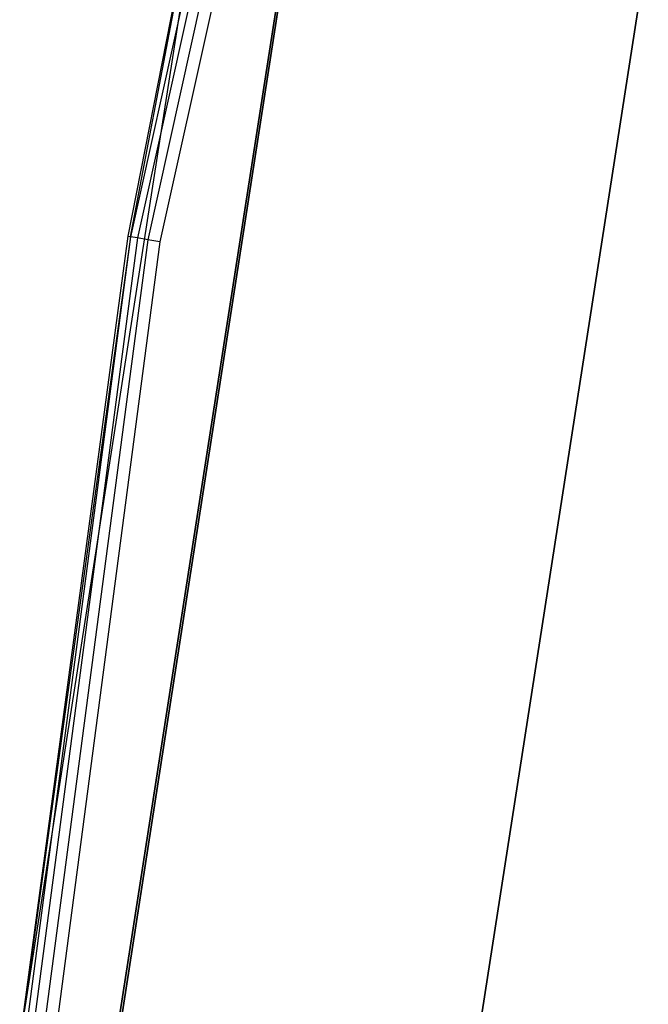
# Model space of a CAD drawing. Extents: x -12.6 to 17.4, y -15 to 15.
# Tile 11 of 27: x -12.5 to -11.5, y 1.4 to 2.9. Entities that reach past the tile are written whole.
import ezdxf

# ---------------------------------------------------------------- set-up
doc = ezdxf.new("R2010")
doc.units = 0
doc.header["$LTSCALE"] = 2.54
doc.layers.get('0').update_dxf_attribs({"color": 13, "linetype": 'CONTINUOUS'})

# ---------------------------------------------------------------- blocks, each defined once
blk = doc.blocks.new('Z_O_ENIE_LID_ROUND_LED_50W')
at = {"color": 0}
for p, q in [((0.6648, 3.8813, 4.8165), (0.3816, 2.6041, 4.8165)), ((0.6648, 3.8813, 4.8165), (0.3816, 2.6041, 4.8165)), ((0.6753, 3.8785, 4.8327), (0.3923, 2.6022, 4.8327)), ((0.6753, 3.8785, 4.8327), (0.3923, 2.6022, 4.8327)), ((0.6909, 3.8743, 4.8435), (0.4083, 2.5994, 4.8435)), ((0.6909, 3.8743, 4.8435), (0.4083, 2.5994, 4.8435)), ((0.7094, 3.8693, 4.8473), (0.4271, 2.596, 4.8473)), ((0.7094, 3.8693, 4.8473), (0.4271, 2.596, 4.8473)), ((0.4973, 3.209, 0.4473), (0.214, 1.384, 0.4473)), ((0.4973, 3.209, 0.4473), (0.214, 1.384, 0.4473)), ((0.3779, 2.6047, 4.7973), (0.4973, 3.209, 0.4473)), ((0.3779, 2.6047, 4.7973), (0.4973, 3.209, 0.4473)), ((0.3779, 2.6047, 4.7973), (0.4973, 3.209, 4.7973)), ((0.3779, 2.6047, 4.7973), (0.4973, 3.209, 4.7973)), ((0.3816, 2.6041, 4.8165), (0.4973, 3.209, 4.7973)), ((0.3816, 2.6041, 4.8165), (0.4973, 3.209, 4.7973)), ((0.3633, 1.3702, 0.4473), (0.6438, 3.1769, 0.4473)), ((0.6438, 3.1769, 2.3473), (0.3633, 1.3702, 2.3473)), ((0.3633, 1.3702, 2.5473), (0.6438, 3.1769, 2.5473)), ((0.6438, 3.1769, 4.8473), (0.3633, 1.3702, 4.8473)), ((0.6438, 3.1769, 4.8473), (0.3633, 1.3702, 4.8473)), ((0.3633, 1.3702, 0.4473), (0.6438, 3.1769, 0.4473)), ((0.3633, 1.3702, 2.5473), (0.6438, 3.1769, 2.5473)), ((0.6438, 3.1769, 2.3473), (0.3633, 1.3702, 2.3473)), ((0.9102, 1.3194, 4.5905), (1.1803, 3.0592, 4.5905)), ((1.1803, 3.0592, 3.2905), (0.9102, 1.3194, 3.2905)), ((0.9102, 1.3194, 4.5905), (1.1803, 3.0592, 4.5905)), ((1.1803, 3.0592, 3.2905), (0.9102, 1.3194, 3.2905)), ((0.3816, 2.6041, 4.8165), (0.2109, 1.307, 4.8165)), ((0.3816, 2.6041, 4.8165), (0.2109, 1.307, 4.8165)), ((0.214, 1.384, 0.4473), (0.3779, 2.6047, 4.7973)), ((0.214, 1.384, 4.7973), (0.3779, 2.6047, 4.7973)), ((0.214, 1.384, 0.4473), (0.3779, 2.6047, 4.7973)), ((0.214, 1.384, 4.7973), (0.3779, 2.6047, 4.7973)), ((0.3816, 2.6041, 4.8165), (0.214, 1.384, 4.7973)), ((0.3816, 2.6041, 4.8165), (0.214, 1.384, 4.7973)), ((0.3923, 2.6022, 4.8327), (0.2217, 1.3061, 4.8327)), ((0.3923, 2.6022, 4.8327), (0.2217, 1.3061, 4.8327)), ((0.4083, 2.5994, 4.8435), (0.2378, 1.3046, 4.8435)), ((0.4083, 2.5994, 4.8435), (0.2378, 1.3046, 4.8435)), ((0.3779, 2.6047, 4.7973), (0.3816, 2.6041, 4.8165)), ((0.3779, 2.6047, 4.7973), (0.3816, 2.6041, 4.8165)), ((0.3923, 2.6022, 4.8327), (0.3816, 2.6041, 4.8165)), ((0.3923, 2.6022, 4.8327), (0.3816, 2.6041, 4.8165)), ((0.4083, 2.5994, 4.8435), (0.3923, 2.6022, 4.8327)), ((0.4083, 2.5994, 4.8435), (0.3923, 2.6022, 4.8327)), ((0.4271, 2.596, 4.8473), (0.4083, 2.5994, 4.8435)), ((0.4271, 2.596, 4.8473), (0.4083, 2.5994, 4.8435)), ((0.4271, 2.596, 4.8473), (0.2569, 1.303, 4.8473)), ((0.4271, 2.596, 4.8473), (0.2569, 1.303, 4.8473))]:
    blk.add_line(p, q, dxfattribs=at)

msp = doc.modelspace()

# ---------------------------------------------------------------- linework, layer by layer
at = {"color": 0}
for p, q in [((-12.3401, 1.3687, 4.8264), (-12.0596, 3.1754, 4.8264)), ((-12.0596, 3.1754, 3.3264), (-12.3401, 1.3687, 3.3264)), ((-12.3401, 1.3687, 4.8264), (-12.0596, 3.1754, 4.8264)), ((-12.0596, 3.1754, 3.3264), (-12.3401, 1.3687, 3.3264))]:
    msp.add_line(p, q, dxfattribs=at)

# ---------------------------------------------------------------- block references
msp.add_blockref('Z_O_ENIE_LID_ROUND_LED_50W', (-12.7, 0), dxfattribs=at)

doc.saveas('drawing.dxf')
